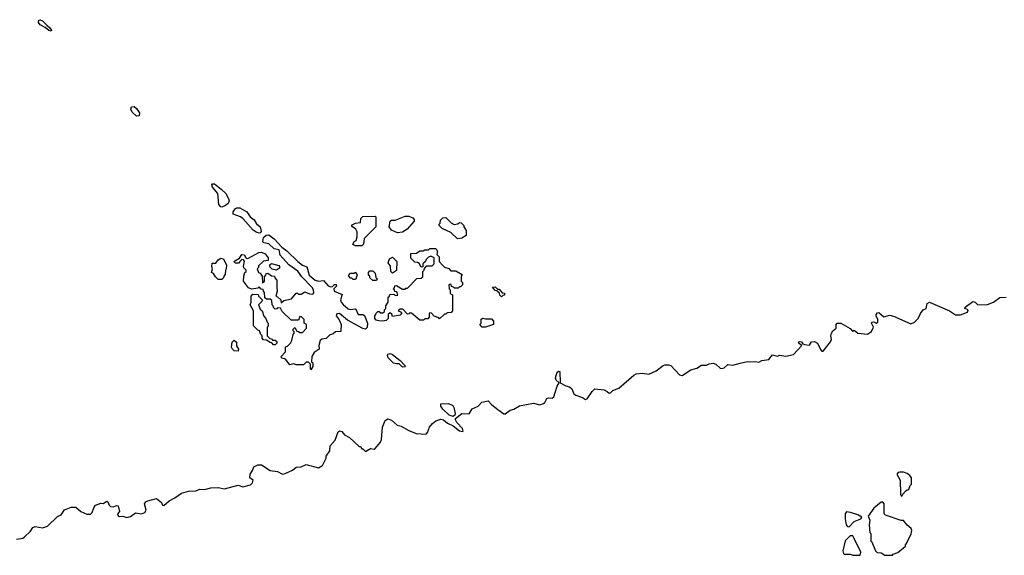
# Model space of a CAD drawing. Extents: x 2701205 to 2963787, y 496209 to 720276.
# Tile 91 of 154: x 2792840 to 2800800, y 674680 to 679009. Entities that reach past the tile are written whole.
import ezdxf

# ---------------------------------------------------------------- set-up
doc = ezdxf.new("R2010")
doc.units = 0

msp = doc.modelspace()

# ---------------------------------------------------------------- linework, layer by layer
at = {"layer": '0CON05XD'}
for points in [[(2793095, 678917.5), (2793075, 678922.5), (2793047.1, 678947.1), (2793005, 678966.4), (2792992, 678985), (2792994.8, 679005.2), (2793005, 679008.9), (2793025, 678999.5), (2793060.8, 678960.8), (2793085, 678944.3), (2793096.5, 678925), (2793095, 678917.5)], [(2793785, 678230), (2793750.5, 678260.5), (2793738.2, 678285), (2793745, 678304.3), (2793765, 678306.2), (2793785, 678290), (2793807.5, 678255), (2793805, 678232.9), (2793785, 678230)], [(2794475, 677494.2), (2794465, 677496.2), (2794450.8, 677515), (2794440.5, 677605), (2794399.4, 677655), (2794392.5, 677675), (2794397.7, 677682.3), (2794415, 677681.4), (2794470.1, 677640.1), (2794505.3, 677605.3), (2794527.1, 677565), (2794532.7, 677545), (2794526.1, 677523.9), (2794505, 677506.9), (2794475, 677494.2)], [(2794775, 677284.2), (2794751.1, 677291.1), (2794727.8, 677307.8), (2794645, 677403.3), (2794625, 677416.2), (2794566.1, 677436.1), (2794567.1, 677455), (2794585, 677481.9), (2794595, 677488.8), (2794619.3, 677489.3), (2794676.7, 677456.7), (2794702.2, 677415), (2794735, 677391.8), (2794755, 677359.4), (2794784.7, 677334.7), (2794791.7, 677298.3), (2794785, 677286.2), (2794775, 677284.2)], [(2795605, 677180), (2795555, 677180), (2795533, 677193), (2795543.3, 677216.7), (2795560, 677225), (2795567.5, 677255), (2795567.5, 677295), (2795556.4, 677316.4), (2795530, 677335), (2795523, 677347), (2795555, 677363.3), (2795595, 677370), (2795598.3, 677401.7), (2795613, 677417), (2795715, 677420), (2795720, 677415), (2795720, 677335), (2795625, 677240), (2795620, 677195), (2795605, 677180)], [(2795895, 677287.5), (2795845, 677307.5), (2795827.5, 677335), (2795835, 677380), (2795845, 677390), (2795875, 677390), (2795955, 677420), (2795985, 677420), (2796018.3, 677408.3), (2796030, 677395), (2796028.3, 677381.7), (2795973, 677317), (2795935, 677292.5), (2795895, 677287.5)], [(2796378.3, 677238.3), (2796325, 677290), (2796255, 677320), (2796230, 677345), (2796230, 677355), (2796240, 677365), (2796241.7, 677388.3), (2796261.7, 677408.3), (2796285, 677410), (2796327, 677367), (2796353.6, 677353.6), (2796381.7, 677358.3), (2796395, 677370), (2796408.3, 677368.3), (2796430, 677345), (2796430, 677335), (2796450, 677305), (2796450, 677265), (2796415, 677242.5), (2796378.3, 677238.3)], [(2795195, 676180), (2795190, 676185), (2795190, 676225), (2795175, 676240), (2795155, 676240), (2795135, 676220), (2795075, 676220), (2795055, 676227.5), (2795025, 676220), (2794990, 676265), (2794963, 676273), (2794950, 676285), (2794990, 676325), (2794990, 676365), (2795005, 676370), (2795030, 676395), (2795040, 676415), (2795050, 676465), (2795060, 676475), (2795060, 676485), (2795050, 676495), (2795051.7, 676508.3), (2795065, 676520), (2795081.7, 676491.7), (2795095, 676490), (2795105, 676480), (2795125, 676480), (2795160, 676515), (2795160, 676545), (2795140, 676555), (2795140, 676585), (2795118.3, 676608.3), (2795105, 676610), (2795095, 676580), (2795035, 676580), (2794961.7, 676651.7), (2794948.3, 676678.3), (2794925, 676680), (2794918.3, 676671.7), (2794905, 676670), (2794891.7, 676681.7), (2794890, 676695), (2794880, 676705), (2794878.3, 676738.3), (2794865, 676750), (2794835, 676750), (2794821.7, 676761.7), (2794820, 676805), (2794810, 676815), (2794808.3, 676828.3), (2794791.7, 676831.7), (2794775, 676850), (2794765, 676840), (2794715, 676830), (2794690.7, 676840.7), (2794650, 676895), (2794653, 676937), (2794660, 676965), (2794670, 676975), (2794670, 676985), (2794653, 677003), (2794650, 677015), (2794658.3, 677058.3), (2794648.3, 677068.3), (2794635, 677070), (2794620, 677055), (2794615, 677040), (2794585, 677040), (2794570, 677055), (2794618.3, 677081.7), (2794635, 677110), (2794658.3, 677108.3), (2794661.7, 677091.7), (2794671.7, 677081.7), (2794685, 677080), (2794773, 677127), (2794795, 677130), (2794825, 677117.5), (2794847.5, 677085), (2794848.3, 677061.7), (2794811.7, 677058.3), (2794771.7, 677018.3), (2794770, 677005), (2794760, 676995), (2794770, 676965), (2794785, 676960), (2794800, 676935), (2794801.7, 676881.7), (2794820, 676895), (2794820, 676935), (2794830, 676945), (2794831.7, 676958.3), (2794845, 676960), (2794875, 676940), (2794900, 676935), (2794901.7, 676921.7), (2794920, 676905), (2794917.5, 676845), (2794922.5, 676815), (2794910, 676775), (2794925, 676770), (2794950, 676745), (2794955, 676720), (2794975, 676740), (2795037, 676753), (2795075, 676800), (2795085, 676800), (2795095, 676790), (2795115, 676790), (2795145, 676810), (2795183.6, 676793.6), (2795209.3, 676790.7), (2795218, 676802), (2795215, 676826.7), (2795205, 676845.7), (2795120.6, 676930.6), (2795087.6, 676977.6), (2795015, 677026.7), (2794945.6, 677105), (2794938.8, 677148.8), (2794897.6, 677157.6), (2794855, 677198.5), (2794812.5, 677205), (2794806.7, 677215), (2794811.7, 677248.3), (2794831.8, 677268.2), (2794855, 677270.4), (2794898.6, 677238.6), (2794960, 677170), (2794999.7, 677139.8), (2795088.1, 677055), (2795125, 677025.7), (2795160.6, 677010.6), (2795181.5, 676945), (2795228.6, 676905), (2795255, 676894.5), (2795295, 676902), (2795335, 676857.5), (2795355, 676850), (2795368.3, 676851.7), (2795385, 676870), (2795398.3, 676868.3), (2795400, 676855), (2795380, 676835), (2795383.3, 676815), (2795448.3, 676788.3), (2795433.1, 676745), (2795439.4, 676725), (2795455, 676705.8), (2795495, 676673.1), (2795513.8, 676666.2), (2795551.7, 676671.7), (2795558.3, 676668.3), (2795577.5, 676625), (2795615, 676626.7), (2795628.8, 676618.8), (2795650.5, 676555), (2795649.1, 676520.9), (2795635, 676507.5), (2795615, 676512.5), (2795490.3, 676580.3), (2795425, 676633.8), (2795405, 676632.5), (2795397.5, 676615), (2795423.6, 676583.6), (2795440, 676545), (2795437.5, 676495), (2795435, 676490), (2795393, 676487), (2795375, 676470), (2795345, 676460), (2795318.3, 676431.7), (2795283, 676427), (2795270, 676415), (2795257.5, 676375), (2795260, 676345), (2795220.7, 676319.3), (2795203, 676287), (2795200, 676245), (2795210, 676235), (2795210, 676205), (2795195, 676180)], [(2795775, 676573.3), (2795743.9, 676573.9), (2795721.7, 676581.7), (2795710, 676595), (2795710, 676615), (2795720, 676625), (2795721.7, 676638.3), (2795735, 676650), (2795745, 676650), (2795755, 676640), (2795775, 676640), (2795788.3, 676651.7), (2795790, 676665), (2795800, 676675), (2795800, 676695), (2795820, 676725), (2795820, 676765), (2795830, 676775), (2795831.7, 676788.3), (2795865, 676790), (2795875, 676780), (2795898.3, 676781.7), (2795888.3, 676808.3), (2795871.7, 676811.7), (2795870, 676825), (2795860, 676835), (2795870, 676845), (2795871.7, 676858.3), (2795885, 676860), (2795935, 676830), (2795955, 676830), (2795961.7, 676838.3), (2795975, 676840), (2796051.7, 676918.3), (2796085, 676920), (2796098.3, 676931.7), (2796100, 676975), (2796110, 676985), (2796111.7, 676998.3), (2796131.7, 677018.3), (2796175, 677020), (2796190, 677035), (2796190, 677085), (2796165, 677097.5), (2796145, 677090), (2796125, 677070), (2796118.3, 677051.7), (2796100, 677035), (2796098.3, 677011.7), (2796085, 677010), (2796068.3, 677038.3), (2796057, 677047), (2796035, 677050), (2796001.7, 677081.7), (2796001.7, 677118.3), (2796047, 677123), (2796075, 677140), (2796101.7, 677141.7), (2796115, 677150), (2796145, 677150), (2796155, 677160), (2796205, 677160), (2796217.5, 677135), (2796212.5, 677112.5), (2796231.7, 677091.7), (2796230, 677055), (2796261.7, 677021.7), (2796275, 677010), (2796308.3, 676998.3), (2796325, 676980), (2796365, 676980), (2796418.3, 676948.3), (2796410, 676935), (2796410, 676895), (2796420, 676885), (2796420, 676865), (2796405, 676850), (2796395, 676850), (2796385, 676840), (2796355, 676840), (2796348.3, 676848.3), (2796331.7, 676851.7), (2796328.3, 676868.3), (2796315, 676870), (2796310, 676865), (2796313, 676833), (2796320, 676825), (2796320, 676795), (2796340, 676785), (2796340, 676655), (2796328.3, 676641.7), (2796295, 676640), (2796285, 676630), (2796275, 676630), (2796235, 676590), (2796228.3, 676598.3), (2796191.7, 676611.7), (2796168.3, 676638.3), (2796155, 676640), (2796150, 676635), (2796150, 676605), (2796138.3, 676591.7), (2796115, 676590), (2796105, 676580), (2796075, 676580), (2796008.3, 676638.3), (2795995, 676640), (2795988.3, 676631.7), (2795975, 676630), (2795938.3, 676668.3), (2795915, 676670), (2795900, 676655), (2795918.3, 676648.3), (2795930, 676635), (2795915, 676620), (2795855, 676610), (2795848.3, 676628.3), (2795835, 676640), (2795820, 676625), (2795820, 676595), (2795801.7, 676578.3), (2795775, 676573.3)], [(2794475, 676910), (2794445, 676910), (2794421.7, 676931.7), (2794406.4, 676956.4), (2794390, 676965), (2794400, 676995), (2794392.5, 677015), (2794395, 677040), (2794425, 677040), (2794445, 677067.5), (2794465, 677082.5), (2794487.5, 677075), (2794512.5, 677025), (2794510, 676995), (2794502.5, 676985), (2794501.7, 676948.3), (2794490, 676935), (2794488.3, 676921.7), (2794475, 676910)], [(2795855, 676960), (2795840, 676975), (2795837, 677017), (2795820, 677045), (2795830, 677075), (2795855, 677090), (2795890, 677055), (2795887, 676983), (2795855, 676960)], [(2794915, 676983.3), (2794881.7, 676991.7), (2794861.7, 677011.7), (2794861.7, 677028.3), (2794875, 677037.5), (2794935, 677023.3), (2794941.2, 677015), (2794939.5, 677000.5), (2794915, 676983.3)], [(2795555, 676910), (2795535, 676910), (2795525, 676920), (2795515, 676920), (2795500, 676935), (2795500, 676945), (2795515, 676960), (2795545, 676960), (2795558.3, 676968.3), (2795567.5, 676945), (2795555, 676910)], [(2795725, 676900), (2795695, 676900), (2795671.7, 676921.7), (2795670, 676935), (2795660, 676945), (2795660, 676965), (2795671.7, 676978.3), (2795695, 676980), (2795715, 676960), (2795720, 676925), (2795730, 676915), (2795725, 676900)], [(2796735, 676770), (2796721.7, 676781.7), (2796718.3, 676798.3), (2796698.3, 676818.3), (2796685, 676820), (2796661.7, 676848.3), (2796685, 676850), (2796701.7, 676831.7), (2796715, 676830), (2796741.7, 676801.7), (2796758.3, 676798.3), (2796758.3, 676781.7), (2796745, 676780), (2796735, 676770)], [(2794905, 676380), (2794891.7, 676381.7), (2794878.3, 676398.3), (2794865, 676400), (2794835, 676420), (2794811.7, 676421.7), (2794800, 676435), (2794800, 676455), (2794790, 676465), (2794780, 676495), (2794765, 676500), (2794730, 676535), (2794730, 676655), (2794702.5, 676705), (2794710, 676725), (2794710, 676775), (2794725, 676790), (2794768.3, 676788.3), (2794770, 676775), (2794800, 676745), (2794798.3, 676731.7), (2794770, 676705), (2794785, 676670), (2794800, 676655), (2794813, 676613), (2794830, 676595), (2794840, 676565), (2794850, 676555), (2794850, 676535), (2794840, 676525), (2794840, 676455), (2794861.7, 676431.7), (2794875, 676430), (2794885, 676420), (2794905, 676420), (2794918.3, 676408.3), (2794920, 676395), (2794905, 676380)], [(2795758, 675595), (2795765.8, 675615), (2795773.3, 675715), (2795795, 675770), (2795815, 675782.5), (2795845, 675772.5), (2795891.7, 675731.7), (2795925, 675723.3), (2795985, 675687.5), (2796045, 675663.3), (2796125, 675660), (2796137, 675673), (2796152.5, 675715), (2796177.5, 675745), (2796203.9, 675766.1), (2796245, 675781.2), (2796265, 675775.8), (2796298.9, 675748.9), (2796345.4, 675725.4), (2796396.7, 675685), (2796419.5, 675680.5), (2796425.8, 675684.2), (2796420, 675705), (2796373.1, 675753.1), (2796362.5, 675775), (2796364, 675786), (2796415, 675825.8), (2796475, 675822.5), (2796497, 675863), (2796547.5, 675885), (2796575, 675917.5), (2796627.7, 675927.7), (2796657.5, 675895), (2796705, 675857.5), (2796755, 675822.5), (2796765, 675822.5), (2796805, 675853.8), (2796835, 675861.2), (2796880.7, 675889.3), (2796995, 675910), (2797045, 675896.2), (2797075, 675906.2), (2797085.8, 675914.2), (2797101.7, 675948.3), (2797115, 675953.3), (2797145, 675950), (2797158.3, 675961.7), (2797185, 676048), (2797202.5, 676075), (2797177.1, 676095), (2797171.4, 676115), (2797185, 676160), (2797195, 676167.8), (2797206.2, 676166.2), (2797210, 676075), (2797255, 676050), (2797285, 676042.5), (2797305, 676026.7), (2797320, 675985), (2797335, 675973.3), (2797390, 675955), (2797415, 675940), (2797426.4, 675943.6), (2797467.5, 676005), (2797490, 676025), (2797565, 676016.2), (2797590, 676005), (2797605, 675990), (2797615, 675992.5), (2797635, 676012.5), (2797685, 676030), (2797804.2, 676135.8), (2797825, 676146.7), (2797875, 676153.3), (2797925, 676143.3), (2797985, 676170), (2798042.5, 676215), (2798055, 676218.8), (2798085, 676220), (2798103.6, 676213.6), (2798175, 676137.5), (2798195, 676133.8), (2798265, 676180), (2798315, 676193.3), (2798352.3, 676217.7), (2798393, 676217), (2798415, 676228.8), (2798445, 676232), (2798466.7, 676225), (2798502.7, 676192.7), (2798515, 676188.8), (2798535, 676194), (2798565, 676221.2), (2798605, 676216), (2798665, 676234.2), (2798724.2, 676245.8), (2798745, 676243.8), (2798785, 676246.2), (2798815, 676240), (2798840, 676255), (2798895, 676262), (2798925, 676300), (2798965, 676290), (2798985, 676296.7), (2799035, 676290), (2799095, 676303.8), (2799162.5, 676375), (2799137.5, 676395), (2799145, 676406.7), (2799160, 676405), (2799170, 676390), (2799183.6, 676383.6), (2799225, 676377.5), (2799242.5, 676405), (2799265, 676408.8), (2799290, 676395), (2799315, 676342.5), (2799325, 676330), (2799335, 676330), (2799396.2, 676405), (2799403.3, 676425), (2799397.5, 676455), (2799402.5, 676475), (2799412.5, 676495), (2799440, 676515), (2799440, 676545), (2799450, 676555), (2799477.5, 676555), (2799553.6, 676513.6), (2799572.5, 676492.5), (2799585, 676500), (2799615, 676476.7), (2799693, 676467), (2799725, 676487.5), (2799743.3, 676525), (2799727.5, 676555), (2799730, 676565), (2799745, 676566.2), (2799765, 676556.7), (2799778.8, 676565), (2799778.8, 676585), (2799764, 676615), (2799764.2, 676625.8), (2799775, 676640), (2799785, 676643.3), (2799825, 676606.7), (2799875, 676621.2), (2799905, 676614), (2800045, 676551.2), (2800073.3, 676565), (2800102.5, 676595), (2800121.2, 676635), (2800145, 676663.3), (2800167.5, 676675), (2800177.5, 676715), (2800195, 676726.2), (2800355.6, 676655.6), (2800405, 676623.8), (2800445, 676623.8), (2800502.5, 676645), (2800507.5, 676665), (2800480, 676675), (2800482.5, 676685), (2800545, 676730), (2800565, 676726.7), (2800585, 676704), (2800665, 676708.3), (2800713.6, 676725), (2800765, 676764.7), (2800815, 676766.5)], [(2796605, 676523.3), (2796580, 676525), (2796560, 676545), (2796570, 676555), (2796571.7, 676588.3), (2796585, 676597.5), (2796605, 676590), (2796655, 676590), (2796671.7, 676571.7), (2796670, 676545), (2796605, 676523.3)], [(2794605, 676330), (2794573, 676333), (2794560, 676345), (2794553, 676363), (2794558.3, 676401.7), (2794575, 676420), (2794591.7, 676401.7), (2794593, 676373), (2794610, 676345), (2794605, 676330)], [(2795935, 676201.5), (2795908.6, 676228.6), (2795885, 676226.3), (2795863.3, 676233.3), (2795818.2, 676275), (2795813.7, 676295), (2795817.5, 676305), (2795835, 676310.8), (2795855, 676302.6), (2795915.8, 676255), (2795952.9, 676215), (2795955, 676204), (2795935, 676201.5)], [(2796345, 675800.8), (2796313.2, 675813.2), (2796261.3, 675861.3), (2796244.6, 675885), (2796244.5, 675905.5), (2796306.6, 675906.6), (2796341.3, 675891.3), (2796350.7, 675875), (2796360.8, 675825), (2796358.7, 675811.3), (2796345, 675800.8)], [(2792815, 674811.2), (2792865, 674818), (2792875, 674826), (2792926.2, 674875), (2792946.7, 674905), (2792965, 674912.5), (2793025, 674902), (2793065, 674916.2), (2793145.9, 674994.1), (2793175, 675006.7), (2793202.9, 675047.1), (2793255, 675070), (2793295, 675070), (2793335, 675033.3), (2793383.6, 675013.6), (2793413, 675013), (2793426.7, 675025), (2793440, 675065), (2793453.9, 675086.1), (2793495, 675102.5), (2793515, 675100), (2793545, 675116.7), (2793553, 675113), (2793563.3, 675085), (2793574.1, 675074.1), (2793595, 675071.2), (2793625, 675082.5), (2793635, 675080), (2793647.5, 675035), (2793630, 675015), (2793635, 675000), (2793645, 674994), (2793675, 674996.2), (2793706.8, 674986.8), (2793735, 674994.7), (2793775, 675024.4), (2793825, 675014.7), (2793850.8, 675025), (2793863.1, 675045), (2793848, 675095), (2793858.8, 675111.2), (2793875, 675120), (2793945, 675140), (2793985.9, 675105.9), (2793994.4, 675084.4), (2794005, 675082.5), (2794048.9, 675121.1), (2794095, 675143.3), (2794149.1, 675180.9), (2794205, 675197.1), (2794265, 675202), (2794295, 675214.2), (2794335, 675211.4), (2794385, 675225.9), (2794445, 675228), (2794495, 675217), (2794605, 675245.7), (2794645, 675234.2), (2794705, 675250.4), (2794722.5, 675265), (2794726.7, 675286.7), (2794700, 675305), (2794702.5, 675335), (2794722.5, 675365), (2794732.5, 675395), (2794765, 675410), (2794795, 675412.5), (2794865, 675366.7), (2794925, 675356.2), (2794965, 675336.7), (2794985, 675340), (2795045, 675367.5), (2795075, 675393.3), (2795115, 675393.8), (2795155, 675414), (2795255, 675387.5), (2795287.5, 675405), (2795317.5, 675465), (2795318.3, 675481.7), (2795346.7, 675525), (2795350, 675565), (2795390.5, 675609.5), (2795415, 675677.5), (2795425, 675686.7), (2795445, 675680), (2795465, 675653.8), (2795505, 675632.5), (2795585, 675560), (2795595, 675560), (2795605, 675540), (2795615, 675540), (2795635, 675520), (2795675, 675542.5), (2795705, 675538.8), (2795715, 675543.3), (2795758, 675595)], [(2799975, 675160), (2799980, 675175), (2800001.7, 675198.3), (2800015, 675210), (2800028.3, 675211.7), (2800040, 675245), (2800050, 675255), (2800050, 675305), (2800037.5, 675325), (2800015, 675342.5), (2799985, 675352.5), (2799955, 675352.5), (2799941.7, 675348.3), (2799930, 675335), (2799957, 675287), (2799960, 675175), (2799965, 675160), (2799975, 675160)], [(2799895, 674680), (2799901.7, 674688.3), (2799938.3, 674701.7), (2800000, 674755), (2800000, 674765), (2800010, 674775), (2800047, 674853), (2800051.7, 674881.7), (2800046.4, 674896.4), (2800013.6, 674923.6), (2799985, 674960), (2799965, 674960), (2799840, 675005), (2799830, 675015), (2799830, 675095), (2799818.3, 675108.3), (2799805, 675110), (2799745, 675060), (2799700, 674995), (2799712.5, 674965), (2799707.5, 674925), (2799712.5, 674865), (2799720, 674855), (2799720, 674795), (2799728.3, 674788.3), (2799760, 674715), (2799771.7, 674701.7), (2799805, 674700), (2799835, 674680), (2799895, 674680)], [(2799545, 674910), (2799585, 674953.3), (2799640, 674975), (2799648.3, 674988.3), (2799617, 675007), (2799557, 675027), (2799525, 675030), (2799512.5, 675015), (2799513.3, 674975), (2799522.5, 674925), (2799531.7, 674911.7), (2799545, 674910)], [(2799635, 674680), (2799640, 674705), (2799587, 674817), (2799575, 674837.5), (2799553.9, 674836.1), (2799512.7, 674797.3), (2799493.3, 674715), (2799500, 674695), (2799505, 674690), (2799555, 674690), (2799575, 674680), (2799635, 674680)]]:
    msp.add_lwpolyline(points, dxfattribs=at)

doc.saveas('drawing.dxf')
